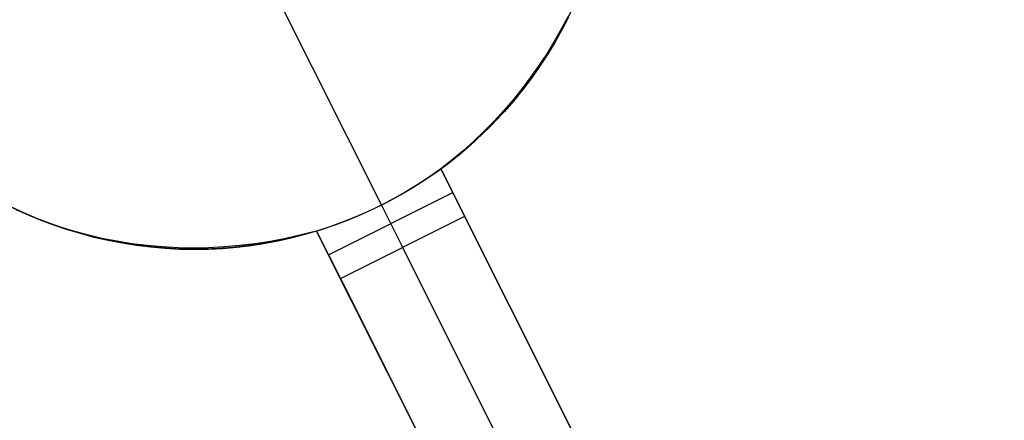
# Model space of a CAD drawing. Header units: millimetres. Extents: x 6239 to 7218, y -13987 to -13139.
# Tile 100 of 256: x 6662.61 to 6669.69, y -13394.02 to -13391.13. Entities that reach past the tile are written whole.
import ezdxf

# ---------------------------------------------------------------- set-up
doc = ezdxf.new("R2010")
doc.units = ezdxf.units.MM
doc.layers.add('color', color=7, linetype='Continuous')

msp = doc.modelspace()

# ---------------------------------------------------------------- linework, layer by layer
at = {"layer": 'color', "color": 254, "true_color": 0xcad1ee}
for p, q in [((6664.4227, -13390.9028, -7.3), (6665.2068, -13392.4673, -7.3)), ((6666.5407, -13391.1374, -7.3), (6666.5857, -13391.0441, -7.3)), ((6666.5407, -13391.1374, -7.3), (6666.5857, -13391.0441, -7.3)), ((6666.4924, -13391.229, -7.3), (6666.5407, -13391.1374, -7.3)), ((6666.4924, -13391.229, -7.3), (6666.5407, -13391.1374, -7.3)), ((6666.547, -13391.1121, 13.5842), (6666.4995, -13391.2022, 13.5983)), ((6666.547, -13391.1121, 13.5842), (6666.4995, -13391.2022, 13.5983)), ((6666.5513, -13391.116, 3.1839), (6666.5042, -13391.2072, 3.1839)), ((6666.441, -13391.3189, -7.3), (6666.4924, -13391.229, -7.3)), ((6666.441, -13391.3189, -7.3), (6666.4924, -13391.229, -7.3)), ((6666.4995, -13391.2022, 13.5983), (6666.449, -13391.2909, 13.6111)), ((6666.4995, -13391.2022, 13.5983), (6666.449, -13391.2909, 13.6111)), ((6666.5042, -13391.2072, 3.1839), (6666.454, -13391.2968, 3.1839)), ((6666.449, -13391.2909, 13.6111), (6666.3955, -13391.378, 13.6225)), ((6666.449, -13391.2909, 13.6111), (6666.3955, -13391.378, 13.6225)), ((6666.454, -13391.2968, 3.1839), (6666.4008, -13391.3846, 3.1839)), ((6666.3955, -13391.378, 13.6225), (6666.3392, -13391.4635, 13.6325)), ((6666.3955, -13391.378, 13.6225), (6666.3392, -13391.4635, 13.6325)), ((6666.3865, -13391.407, -7.3), (6666.441, -13391.3189, -7.3)), ((6666.3865, -13391.407, -7.3), (6666.441, -13391.3189, -7.3)), ((6666.3291, -13391.4931, -7.3), (6666.3865, -13391.407, -7.3)), ((6666.3291, -13391.4931, -7.3), (6666.3865, -13391.407, -7.3)), ((6666.4008, -13391.3846, 3.1839), (6666.3446, -13391.4705, 3.1839)), ((6666.2686, -13391.5773, -7.3), (6666.3291, -13391.4931, -7.3)), ((6666.2686, -13391.5773, -7.3), (6666.3291, -13391.4931, -7.3)), ((6666.3392, -13391.4635, 13.6325), (6666.2801, -13391.5472, 13.6411)), ((6666.3392, -13391.4635, 13.6325), (6666.2801, -13391.5472, 13.6411)), ((6666.3446, -13391.4705, 3.1839), (6666.2854, -13391.5545, 3.1839)), ((6666.2053, -13391.6592, -7.3), (6666.2686, -13391.5773, -7.3)), ((6666.2053, -13391.6592, -7.3), (6666.2686, -13391.5773, -7.3)), ((6666.2801, -13391.5472, 13.6411), (6666.2182, -13391.6291, 13.6484)), ((6666.2801, -13391.5472, 13.6411), (6666.2182, -13391.6291, 13.6484)), ((6666.2854, -13391.5545, 3.1839), (6666.2235, -13391.6363, 3.1839)), ((6666.1393, -13391.739, -7.3), (6666.2053, -13391.6592, -7.3)), ((6666.1393, -13391.739, -7.3), (6666.2053, -13391.6592, -7.3)), ((6666.2182, -13391.6291, 13.6484), (6666.1537, -13391.709, 13.6542)), ((6666.2182, -13391.6291, 13.6484), (6666.1537, -13391.709, 13.6542)), ((6666.2235, -13391.6363, 3.1839), (6666.1588, -13391.7161, 3.1839)), ((6666.1537, -13391.709, 13.6542), (6666.0867, -13391.7869, 13.6586)), ((6666.1537, -13391.709, 13.6542), (6666.0867, -13391.7869, 13.6586)), ((6666.1588, -13391.7161, 3.1839), (6666.0913, -13391.7935, 3.1839)), ((6666.0867, -13391.7869, 13.6586), (6666.0171, -13391.8626, 13.6616)), ((6666.0867, -13391.7869, 13.6586), (6666.0171, -13391.8626, 13.6616)), ((6666.0913, -13391.7935, 3.1839), (6666.0213, -13391.8686, 3.1839)), ((6666.0705, -13391.8164, -7.3), (6666.1393, -13391.739, -7.3)), ((6666.0705, -13391.8164, -7.3), (6666.1393, -13391.739, -7.3)), ((6666.0171, -13391.8626, 13.6616), (6665.9451, -13391.936, 13.6631)), ((6666.0171, -13391.8626, 13.6616), (6665.9451, -13391.936, 13.6631)), ((6666.0213, -13391.8686, 3.1839), (6665.9487, -13391.9412, 3.1839)), ((6665.9991, -13391.8914, -7.3), (6666.0705, -13391.8164, -7.3)), ((6665.9991, -13391.8914, -7.3), (6666.0705, -13391.8164, -7.3)), ((6665.9451, -13391.936, 13.6631), (6665.8708, -13392.0072, 13.6632)), ((6665.9451, -13391.936, 13.6631), (6665.8708, -13392.0072, 13.6632)), ((6665.9487, -13391.9412, 3.1839), (6665.8737, -13392.0114, 3.1839)), ((6665.9251, -13391.9639, -7.3), (6665.9991, -13391.8914, -7.3)), ((6665.9251, -13391.9639, -7.3), (6665.9991, -13391.8914, -7.3)), ((6665.8708, -13392.0072, 13.6632), (6665.7943, -13392.0759, 13.6619)), ((6665.8708, -13392.0072, 13.6632), (6665.7943, -13392.0759, 13.6619)), ((6665.8737, -13392.0114, 3.1839), (6665.7964, -13392.0789, 3.1839)), ((6665.8487, -13392.0338, -7.3), (6665.9251, -13391.9639, -7.3)), ((6665.8487, -13392.0338, -7.3), (6665.9251, -13391.9639, -7.3)), ((6665.7943, -13392.0759, 13.6619), (6665.7157, -13392.1421, 13.6592)), ((6665.7943, -13392.0759, 13.6619), (6665.7157, -13392.1421, 13.6592)), ((6665.7964, -13392.0789, 3.1839), (6665.7168, -13392.1437, 3.1839)), ((6665.7699, -13392.101, -7.3), (6665.8487, -13392.0338, -7.3)), ((6665.7699, -13392.101, -7.3), (6665.8487, -13392.0338, -7.3)), ((6665.7157, -13392.1421, 13.6592), (6665.635, -13392.2058, 13.6551)), ((6665.7157, -13392.1421, 13.6592), (6665.635, -13392.2058, 13.6551)), ((6665.7168, -13392.1437, 3.1839), (6665.635, -13392.2058, 3.1839)), ((6665.6888, -13392.1654, -7.3), (6665.7699, -13392.101, -7.3)), ((6665.6888, -13392.1654, -7.3), (6665.7699, -13392.101, -7.3)), ((6665.5202, -13392.2858, -7.3), (6665.6056, -13392.2271, -7.3)), ((6665.5202, -13392.2858, -7.3), (6665.6056, -13392.2271, -7.3)), ((6665.635, -13392.2058, 0.7), (6665.5529, -13392.2638, 0.7)), ((6665.635, -13392.2058, 0.7), (6665.5529, -13392.2638, 0.7)), ((6665.6056, -13392.2271, -7.3), (6665.6888, -13392.1654, -7.3)), ((6665.6056, -13392.2271, -7.3), (6665.6888, -13392.1654, -7.3)), ((6665.806, -13392.547, 0.7), (6665.635, -13392.2058, 0.7)), ((6665.635, -13392.2058, 13.6551), (6665.635, -13392.2058, 0.7)), ((6665.635, -13392.2058, 13.6551), (6669.6862, -13400.2894, 17.3148)), ((6665.806, -13392.547, 0.7), (6665.635, -13392.2058, 0.7)), ((6667.955, -13396.835, 9.0074), (6665.635, -13392.2058, 9.0074)), ((6665.635, -13392.2058, 13.6551), (6665.635, -13392.2058, 0.7)), ((6665.635, -13392.2058, 13.6551), (6669.6862, -13400.2894, 17.3148)), ((6665.433, -13392.3415, -7.3), (6665.5202, -13392.2858, -7.3)), ((6665.433, -13392.3415, -7.3), (6665.5202, -13392.2858, -7.3)), ((6665.5529, -13392.2638, 0.7), (6665.469, -13392.319, 0.7)), ((6665.5529, -13392.2638, 0.7), (6665.469, -13392.319, 0.7)), ((6665.3438, -13392.3942, -7.3), (6665.433, -13392.3415, -7.3)), ((6665.3438, -13392.3942, -7.3), (6665.433, -13392.3415, -7.3)), ((6665.469, -13392.319, 0.7), (6665.3833, -13392.3714, 0.7)), ((6665.469, -13392.319, 0.7), (6665.3833, -13392.3714, 0.7)), ((6664.8265, -13392.8245, 0.7), (6665.7205, -13392.3764, 0.7)), ((6665.2958, -13392.4208, 0.7), (6665.2068, -13392.4673, 0.7)), ((6665.2958, -13392.4208, 0.7), (6665.2068, -13392.4673, 0.7)), ((6665.2529, -13392.4437, -7.3), (6665.3438, -13392.3942, -7.3)), ((6665.2529, -13392.4437, -7.3), (6665.3438, -13392.3942, -7.3)), ((6665.3833, -13392.3714, 0.7), (6665.2958, -13392.4208, 0.7)), ((6665.3833, -13392.3714, 0.7), (6665.2958, -13392.4208, 0.7)), ((6662.6348, -13392.5225, 3.1839), (6662.5419, -13392.4789, 3.1839)), ((6662.557, -13392.4863, -7.3), (6662.651, -13392.5297, -7.3)), ((6662.557, -13392.4863, -7.3), (6662.651, -13392.5297, -7.3)), ((6662.6804, -13392.5453, 12.8723), (6662.5817, -13392.5021, 12.8295)), ((6662.6804, -13392.5453, 12.8723), (6662.5817, -13392.5021, 12.8295)), ((6665.1162, -13392.5108, 0.7), (6665.0242, -13392.5513, 0.7)), ((6665.1162, -13392.5108, 0.7), (6665.0242, -13392.5513, 0.7)), ((6665.0661, -13392.5333, -7.3), (6665.1603, -13392.4901, -7.3)), ((6665.0661, -13392.5333, -7.3), (6665.1603, -13392.4901, -7.3)), ((6665.2068, -13392.4673, 0.7), (6665.1162, -13392.5108, 0.7)), ((6665.2068, -13392.4673, 0.7), (6665.1162, -13392.5108, 0.7)), ((6665.1603, -13392.4901, -7.3), (6665.2529, -13392.4437, -7.3)), ((6665.1603, -13392.4901, -7.3), (6665.2529, -13392.4437, -7.3)), ((6665.2068, -13392.4673, 0.7), (6665.359, -13392.7711, 0.7)), ((6665.2068, -13392.4673, 0.7), (6665.2068, -13392.4673, -7.3)), ((6662.7292, -13392.563, 3.1839), (6662.6348, -13392.5225, 3.1839)), ((6662.651, -13392.5297, -7.3), (6662.7464, -13392.5699, -7.3)), ((6662.651, -13392.5297, -7.3), (6662.7464, -13392.5699, -7.3)), ((6662.7809, -13392.5849, 12.9146), (6662.6804, -13392.5453, 12.8723)), ((6662.7809, -13392.5849, 12.9146), (6662.6804, -13392.5453, 12.8723)), ((6662.8249, -13392.6001, 3.1839), (6662.7292, -13392.563, 3.1839)), ((6662.7464, -13392.5699, -7.3), (6662.8432, -13392.6068, -7.3)), ((6662.7464, -13392.5699, -7.3), (6662.8432, -13392.6068, -7.3)), ((6664.8737, -13392.6098, -7.3), (6664.9706, -13392.5732, -7.3)), ((6664.8737, -13392.6098, -7.3), (6664.9706, -13392.5732, -7.3)), ((6664.912, -13392.9951, 0.7), (6665.806, -13392.547, 0.7)), ((6664.912, -13392.9951, 0.7), (6665.806, -13392.547, 0.7)), ((6665.0242, -13392.5513, 0.7), (6664.931, -13392.5886, 0.7)), ((6665.0242, -13392.5513, 0.7), (6664.931, -13392.5886, 0.7)), ((6664.9706, -13392.5732, -7.3), (6665.0661, -13392.5333, -7.3)), ((6664.9706, -13392.5732, -7.3), (6665.0661, -13392.5333, -7.3)), ((6669.6862, -13400.2894, 15.7), (6665.806, -13392.547, 0.7)), ((6669.6862, -13400.2894, 15.7), (6665.806, -13392.547, 0.7)), ((6662.883, -13392.6209, 12.9562), (6662.7809, -13392.5849, 12.9146)), ((6662.883, -13392.6209, 12.9562), (6662.7809, -13392.5849, 12.9146)), ((6662.9219, -13392.634, 3.1839), (6662.8249, -13392.6001, 3.1839)), ((6662.8432, -13392.6068, -7.3), (6662.9412, -13392.6403, -7.3)), ((6662.8432, -13392.6068, -7.3), (6662.9412, -13392.6403, -7.3)), ((6662.9866, -13392.6533, 12.9972), (6662.883, -13392.6209, 12.9562)), ((6662.9866, -13392.6533, 12.9972), (6662.883, -13392.6209, 12.9562)), ((6663.0199, -13392.6645, 3.1839), (6662.9219, -13392.634, 3.1839)), ((6662.9412, -13392.6403, -7.3), (6663.0403, -13392.6704, -7.3)), ((6662.9412, -13392.6403, -7.3), (6663.0403, -13392.6704, -7.3)), ((6663.0915, -13392.6819, 13.0375), (6662.9866, -13392.6533, 12.9972)), ((6663.0915, -13392.6819, 13.0375), (6662.9866, -13392.6533, 12.9972)), ((6664.741, -13392.6538, 13.5258), (6664.6312, -13392.6824, 13.5014)), ((6664.741, -13392.6538, 13.5258), (6664.6312, -13392.6824, 13.5014)), ((6664.741, -13392.6538, 3.1839), (6664.6423, -13392.6822, 3.1839)), ((6664.6764, -13392.6728, -7.3), (6664.7756, -13392.643, -7.3)), ((6664.6764, -13392.6728, -7.3), (6664.7756, -13392.643, -7.3)), ((6664.8365, -13392.6228, 0.7), (6664.741, -13392.6538, 0.7)), ((6664.8365, -13392.6228, 0.7), (6664.741, -13392.6538, 0.7)), ((6664.741, -13392.6538, 0.7), (6664.912, -13392.9951, 0.7)), ((6664.741, -13392.6538, 0.7), (6664.741, -13392.6538, 13.5258)), ((6668.7922, -13400.7374, 17.1721), (6664.741, -13392.6538, 13.5258)), ((6664.741, -13392.6538, 0.7), (6664.912, -13392.9951, 0.7)), ((6667.0425, -13397.2462, 8.936), (6664.741, -13392.6538, 8.936)), ((6664.741, -13392.6538, 0.7), (6664.741, -13392.6538, 13.5258)), ((6668.7922, -13400.7374, 17.1721), (6664.741, -13392.6538, 13.5258)), ((6664.7756, -13392.643, -7.3), (6664.8737, -13392.6098, -7.3)), ((6664.7756, -13392.643, -7.3), (6664.8737, -13392.6098, -7.3)), ((6664.931, -13392.5886, 0.7), (6664.8365, -13392.6228, 0.7)), ((6664.931, -13392.5886, 0.7), (6664.8365, -13392.6228, 0.7)), ((6663.1189, -13392.6917, 3.1839), (6663.0199, -13392.6645, 3.1839)), ((6663.0403, -13392.6704, -7.3), (6663.1404, -13392.6971, -7.3)), ((6663.0403, -13392.6704, -7.3), (6663.1404, -13392.6971, -7.3)), ((6663.1977, -13392.7068, 13.077), (6663.0915, -13392.6819, 13.0375)), ((6663.1977, -13392.7068, 13.077), (6663.0915, -13392.6819, 13.0375)), ((6663.2188, -13392.7154, 3.1839), (6663.1189, -13392.6917, 3.1839)), ((6663.1404, -13392.6971, -7.3), (6663.2413, -13392.7203, -7.3)), ((6663.1404, -13392.6971, -7.3), (6663.2413, -13392.7203, -7.3)), ((6663.305, -13392.7279, 13.1157), (6663.1977, -13392.7068, 13.077)), ((6663.305, -13392.7279, 13.1157), (6663.1977, -13392.7068, 13.077)), ((6663.3195, -13392.7357, 3.1839), (6663.2188, -13392.7154, 3.1839)), ((6663.2413, -13392.7203, -7.3), (6663.343, -13392.74, -7.3)), ((6663.2413, -13392.7203, -7.3), (6663.343, -13392.74, -7.3)), ((6664.3735, -13392.7415, -7.3), (6664.4753, -13392.7221, -7.3)), ((6664.3735, -13392.7415, -7.3), (6664.4753, -13392.7221, -7.3)), ((6664.5209, -13392.7072, 13.4757), (6664.4101, -13392.7283, 13.4487)), ((6664.5209, -13392.7072, 13.4757), (6664.4101, -13392.7283, 13.4487)), ((6664.5427, -13392.7072, 3.1839), (6664.4423, -13392.7288, 3.1839)), ((6664.4753, -13392.7221, -7.3), (6664.5763, -13392.6992, -7.3)), ((6664.4753, -13392.7221, -7.3), (6664.5763, -13392.6992, -7.3)), ((6664.6312, -13392.6824, 13.5014), (6664.5209, -13392.7072, 13.4757)), ((6664.6312, -13392.6824, 13.5014), (6664.5209, -13392.7072, 13.4757)), ((6664.6423, -13392.6822, 3.1839), (6664.5427, -13392.7072, 3.1839)), ((6664.5763, -13392.6992, -7.3), (6664.6764, -13392.6728, -7.3)), ((6664.5763, -13392.6992, -7.3), (6664.6764, -13392.6728, -7.3)), ((6663.4132, -13392.7452, 13.1535), (6663.305, -13392.7279, 13.1157)), ((6663.4132, -13392.7452, 13.1535), (6663.305, -13392.7279, 13.1157)), ((6663.4207, -13392.7526, 3.1839), (6663.3195, -13392.7357, 3.1839)), ((6663.343, -13392.74, -7.3), (6663.4453, -13392.7561, -7.3)), ((6663.343, -13392.74, -7.3), (6663.4453, -13392.7561, -7.3)), ((6663.5224, -13392.7587, 13.1905), (6663.4132, -13392.7452, 13.1535)), ((6663.5224, -13392.7587, 13.1905), (6663.4132, -13392.7452, 13.1535)), ((6663.5225, -13392.766, 3.1839), (6663.4207, -13392.7526, 3.1839)), ((6663.4453, -13392.7561, -7.3), (6663.5481, -13392.7688, -7.3)), ((6663.4453, -13392.7561, -7.3), (6663.5481, -13392.7688, -7.3)), ((6663.6322, -13392.7684, 13.2265), (6663.5224, -13392.7587, 13.1905)), ((6663.6322, -13392.7684, 13.2265), (6663.5224, -13392.7587, 13.1905)), ((6663.6247, -13392.7759, 3.1839), (6663.5225, -13392.766, 3.1839)), ((6663.5481, -13392.7688, -7.3), (6663.6512, -13392.7778, -7.3)), ((6663.5481, -13392.7688, -7.3), (6663.6512, -13392.7778, -7.3)), ((6663.7272, -13392.7822, 3.1839), (6663.6247, -13392.7759, 3.1839)), ((6663.7426, -13392.7742, 13.2615), (6663.6322, -13392.7684, 13.2265)), ((6663.7426, -13392.7742, 13.2615), (6663.6322, -13392.7684, 13.2265)), ((6663.6512, -13392.7778, -7.3), (6663.7546, -13392.7834, -7.3)), ((6663.6512, -13392.7778, -7.3), (6663.7546, -13392.7834, -7.3)), ((6663.8299, -13392.7851, 3.1839), (6663.7272, -13392.7822, 3.1839)), ((6663.8535, -13392.7761, 13.2955), (6663.7426, -13392.7742, 13.2615)), ((6663.8535, -13392.7761, 13.2955), (6663.7426, -13392.7742, 13.2615)), ((6663.7546, -13392.7834, -7.3), (6663.8582, -13392.7853, -7.3)), ((6663.7546, -13392.7834, -7.3), (6663.8582, -13392.7853, -7.3)), ((6663.9325, -13392.7845, 3.1839), (6663.8299, -13392.7851, 3.1839)), ((6663.9647, -13392.7743, 13.3284), (6663.8535, -13392.7761, 13.2955)), ((6663.9647, -13392.7743, 13.3284), (6663.8535, -13392.7761, 13.2955)), ((6663.8582, -13392.7853, -7.3), (6663.9617, -13392.7837, -7.3)), ((6663.8582, -13392.7853, -7.3), (6663.9617, -13392.7837, -7.3)), ((6664.0351, -13392.7803, 3.1839), (6663.9325, -13392.7845, 3.1839)), ((6663.9617, -13392.7837, -7.3), (6664.0652, -13392.7785, -7.3)), ((6663.9617, -13392.7837, -7.3), (6664.0652, -13392.7785, -7.3)), ((6664.0761, -13392.7685, 13.3602), (6663.9647, -13392.7743, 13.3284)), ((6664.0761, -13392.7685, 13.3602), (6663.9647, -13392.7743, 13.3284)), ((6664.1375, -13392.7727, 3.1839), (6664.0351, -13392.7803, 3.1839)), ((6664.0652, -13392.7785, -7.3), (6664.1684, -13392.7697, -7.3)), ((6664.0652, -13392.7785, -7.3), (6664.1684, -13392.7697, -7.3)), ((6664.1875, -13392.7589, 13.3909), (6664.0761, -13392.7685, 13.3602)), ((6664.1875, -13392.7589, 13.3909), (6664.0761, -13392.7685, 13.3602)), ((6664.2396, -13392.7615, 3.1839), (6664.1375, -13392.7727, 3.1839)), ((6664.1684, -13392.7697, -7.3), (6664.2712, -13392.7573, -7.3)), ((6664.1684, -13392.7697, -7.3), (6664.2712, -13392.7573, -7.3)), ((6664.2989, -13392.7455, 13.4204), (6664.1875, -13392.7589, 13.3909)), ((6664.2989, -13392.7455, 13.4204), (6664.1875, -13392.7589, 13.3909)), ((6664.3412, -13392.7469, 3.1839), (6664.2396, -13392.7615, 3.1839)), ((6664.2712, -13392.7573, -7.3), (6664.3735, -13392.7415, -7.3)), ((6664.2712, -13392.7573, -7.3), (6664.3735, -13392.7415, -7.3)), ((6664.4101, -13392.7283, 13.4487), (6664.2989, -13392.7455, 13.4204)), ((6664.4101, -13392.7283, 13.4487), (6664.2989, -13392.7455, 13.4204)), ((6664.4423, -13392.7288, 3.1839), (6664.3412, -13392.7469, 3.1839)), ((6669.2392, -13400.5134, 15.7), (6665.359, -13392.7711, 0.7)), ((6664.912, -13392.9951, 0.7), (6668.7922, -13400.7374, 15.7)), ((6664.912, -13392.9951, 0.7), (6668.7922, -13400.7374, 15.7))]:
    msp.add_line(p, q, dxfattribs=at)

doc.saveas('drawing.dxf')
